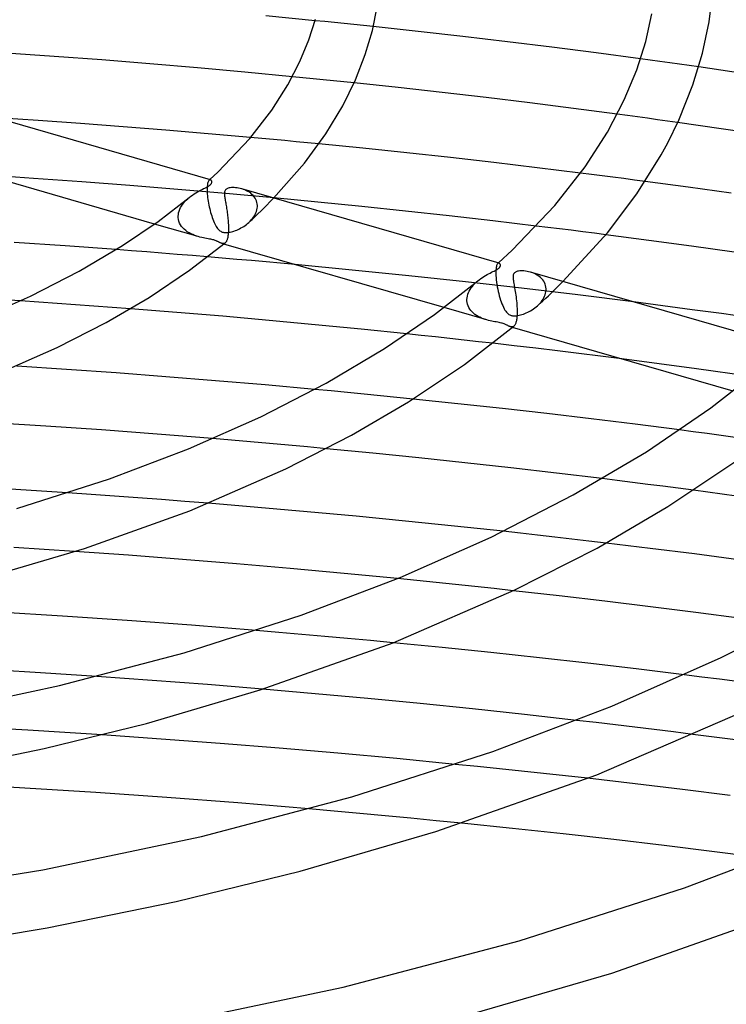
# Model space of a CAD drawing. Header units: millimetres. Extents: x -417 to 417, y -210 to 365.
# Tile 56 of 100: x 46 to 95, y 177 to 245. Entities that reach past the tile are written whole.
import ezdxf

# ---------------------------------------------------------------- set-up
doc = ezdxf.new("R2010")
doc.units = ezdxf.units.MM
doc.layers.add('HIDDEN', color=7, linetype='Continuous')
doc.layers.add('THICK', color=7, linetype='Continuous')

msp = doc.modelspace()

# ---------------------------------------------------------------- linework, layer by layer
at = {"layer": 'HIDDEN'}
for p, q in [((67.114, 245.231), (66.443, 245.298)), ((67.785, 245.163), (67.114, 245.231)), ((68.455, 245.095), (67.785, 245.163)), ((69.126, 245.025), (68.455, 245.095)), ((69.795, 244.956), (69.126, 245.025)), ((70.464, 244.885), (69.795, 244.956)), ((89.579, 242.569), (88.909, 242.661)), ((90.248, 242.478), (89.579, 242.569)), ((90.918, 242.385), (90.248, 242.478)), ((91.587, 242.292), (90.918, 242.385)), ((92.255, 242.198), (91.587, 242.292)), ((92.923, 242.103), (92.255, 242.198)), ((65.595, 241.363), (64.887, 241.432)), ((66.304, 241.292), (65.595, 241.363)), ((67.012, 241.221), (66.304, 241.292)), ((67.719, 241.149), (67.012, 241.221)), ((68.426, 241.076), (67.719, 241.149)), ((69.132, 241.003), (68.426, 241.076)), ((88, 238.747), (87.305, 238.84)), ((88.694, 238.653), (88, 238.747)), ((89.388, 238.558), (88.694, 238.653)), ((90.081, 238.463), (89.388, 238.558)), ((90.774, 238.366), (90.081, 238.463)), ((91.467, 238.269), (90.774, 238.366)), ((62.78, 237.163), (61.993, 237.235)), ((63.567, 237.091), (62.78, 237.163)), ((64.353, 237.017), (63.567, 237.091)), ((65.138, 236.943), (64.353, 237.017)), ((65.923, 236.868), (65.138, 236.943)), ((66.708, 236.792), (65.923, 236.868)), ((47.02, 234.414), (43.693, 234.634)), ((85.518, 234.683), (84.774, 234.777)), ((86.262, 234.588), (85.518, 234.683)), ((87.005, 234.493), (86.262, 234.588)), ((87.748, 234.396), (87.005, 234.493)), ((50.344, 234.178), (47.02, 234.414)), ((53.665, 233.925), (50.344, 234.178)), ((56.983, 233.656), (53.665, 233.925)), ((58.998, 233.777), (58.995, 233.663)), ((59.006, 233.88), (58.998, 233.777)), ((59.016, 233.972), (59.006, 233.88)), ((59.031, 234.052), (59.016, 233.972)), ((59.048, 234.121), (59.031, 234.052)), ((59.067, 234.179), (59.048, 234.121)), ((59.089, 234.226), (59.067, 234.179)), ((59.112, 234.262), (59.089, 234.226)), ((59.136, 234.289), (59.112, 234.262)), ((59.135, 234.289), (59.142, 234.295)), ((59.151, 234.301), (59.136, 234.289)), ((59.142, 234.295), (59.149, 234.302)), ((59.149, 234.302), (59.156, 234.308)), ((59.166, 234.309), (59.151, 234.301)), ((59.156, 234.308), (59.164, 234.314)), ((59.164, 234.314), (59.171, 234.321)), ((59.181, 234.315), (59.166, 234.309)), ((59.171, 234.321), (59.178, 234.327)), ((59.196, 234.317), (59.181, 234.315)), ((59.211, 234.317), (59.196, 234.317)), ((59.225, 234.314), (59.211, 234.317)), ((88.49, 234.299), (87.748, 234.396)), ((89.233, 234.201), (88.49, 234.299)), ((60.296, 233.371), (56.983, 233.656)), ((57.655, 233.006), (57.758, 233.095)), ((58.995, 233.663), (58.997, 233.538)), ((58.997, 233.538), (58.997, 233.524)), ((58.997, 233.524), (58.998, 233.509)), ((58.998, 233.509), (58.998, 233.495)), ((58.998, 233.495), (58.999, 233.481)), ((58.999, 233.481), (58.999, 233.466)), ((58.999, 233.466), (59, 233.452)), ((59, 233.452), (59.007, 233.335)), ((59.007, 233.335), (59.018, 233.212)), ((59.018, 233.212), (59.032, 233.087)), ((63.602, 233.07), (60.296, 233.371)), ((61.496, 233.655), (61.382, 233.691)), ((61.606, 233.613), (61.496, 233.655)), ((61.713, 233.564), (61.606, 233.613)), ((61.816, 233.51), (61.713, 233.564)), ((61.913, 233.45), (61.816, 233.51)), ((62.006, 233.383), (61.913, 233.45)), ((62.091, 233.311), (62.006, 233.383)), ((62.17, 233.232), (62.091, 233.311)), ((62.241, 233.148), (62.17, 233.232)), ((62.304, 233.058), (62.241, 233.148)), ((57.162, 232.392), (57.225, 232.503)), ((57.225, 232.503), (57.297, 232.611)), ((57.297, 232.611), (57.377, 232.715)), ((57.377, 232.715), (57.464, 232.816)), ((57.464, 232.816), (57.556, 232.913)), ((57.556, 232.913), (57.655, 233.006)), ((59.032, 233.087), (59.049, 232.959)), ((59.049, 232.959), (59.069, 232.83)), ((59.069, 232.83), (59.091, 232.699)), ((59.091, 232.699), (59.116, 232.569)), ((59.116, 232.569), (59.144, 232.44)), ((59.144, 232.44), (59.173, 232.312)), ((62.357, 232.962), (62.304, 233.058)), ((62.4, 232.862), (62.357, 232.962)), ((62.432, 232.757), (62.4, 232.862)), ((62.453, 232.649), (62.432, 232.757)), ((62.451, 232.346), (62.461, 232.452)), ((62.462, 232.537), (62.453, 232.649)), ((62.461, 232.452), (62.462, 232.467)), ((62.463, 232.523), (62.462, 232.537)), ((62.462, 232.481), (62.463, 232.495)), ((62.462, 232.467), (62.462, 232.481)), ((62.463, 232.509), (62.463, 232.523)), ((62.463, 232.495), (62.463, 232.509)), ((62.858, 232.319), (63.587, 233.054)), ((56.999, 231.808), (57.009, 231.926)), ((56.999, 231.793), (56.999, 231.808)), ((56.999, 231.778), (56.999, 231.793)), ((56.999, 231.763), (56.999, 231.778)), ((56.999, 231.749), (56.999, 231.763)), ((56.999, 231.734), (56.999, 231.749)), ((57, 231.72), (56.999, 231.734)), ((57.009, 231.926), (57.03, 232.044)), ((57.03, 232.044), (57.063, 232.161)), ((57.063, 232.161), (57.107, 232.278)), ((57.107, 232.278), (57.162, 232.392)), ((59.173, 232.312), (59.205, 232.185)), ((59.205, 232.185), (59.238, 232.061)), ((59.238, 232.061), (59.274, 231.94)), ((59.274, 231.94), (59.311, 231.82)), ((59.311, 231.82), (59.35, 231.704)), ((62.191, 231.729), (62.255, 231.826)), ((62.212, 231.685), (62.358, 231.824)), ((62.255, 231.826), (62.311, 231.926)), ((62.311, 231.926), (62.36, 232.029)), ((62.358, 231.824), (62.858, 232.319)), ((62.36, 232.029), (62.4, 232.134)), ((62.4, 232.134), (62.43, 232.24)), ((62.43, 232.24), (62.451, 232.346)), ((58.377, 230.395), (55.371, 231.263)), ((57.015, 231.584), (57, 231.72)), ((57.047, 231.453), (57.015, 231.584)), ((57.094, 231.327), (57.047, 231.453)), ((57.155, 231.209), (57.094, 231.327)), ((57.229, 231.098), (57.155, 231.209)), ((57.315, 230.994), (57.229, 231.098)), ((59.35, 231.704), (59.39, 231.591)), ((59.39, 231.591), (59.433, 231.482)), ((59.433, 231.482), (59.477, 231.377)), ((59.477, 231.377), (59.522, 231.278)), ((59.522, 231.278), (59.569, 231.186)), ((59.569, 231.186), (59.617, 231.101)), ((59.617, 231.101), (59.667, 231.023)), ((61.427, 231.044), (61.522, 231.103)), ((61.522, 231.103), (61.615, 231.166)), ((61.615, 231.166), (61.705, 231.232)), ((61.705, 231.232), (61.791, 231.301)), ((61.791, 231.301), (61.875, 231.374)), ((61.875, 231.374), (61.962, 231.457)), ((61.879, 231.378), (61.991, 231.48)), ((61.962, 231.457), (62.044, 231.544)), ((61.991, 231.48), (62.102, 231.583)), ((62.044, 231.544), (62.121, 231.635)), ((62.102, 231.583), (62.212, 231.685)), ((62.121, 231.635), (62.191, 231.729)), ((82.508, 231.028), (81.705, 231.126)), ((57.411, 230.898), (57.315, 230.994)), ((57.515, 230.809), (57.411, 230.898)), ((57.628, 230.728), (57.515, 230.809)), ((57.746, 230.655), (57.628, 230.728)), ((57.871, 230.588), (57.746, 230.655)), ((57.998, 230.53), (57.871, 230.588)), ((58.126, 230.478), (57.998, 230.53)), ((58.254, 230.433), (58.126, 230.478)), ((58.38, 230.394), (58.254, 230.433)), ((58.503, 230.361), (58.38, 230.394)), ((59.667, 231.023), (59.718, 230.953)), ((59.718, 230.953), (59.771, 230.891)), ((59.771, 230.891), (59.826, 230.837)), ((59.826, 230.837), (59.88, 230.794)), ((59.88, 230.794), (59.933, 230.76)), ((59.933, 230.76), (59.985, 230.734)), ((59.985, 230.734), (60.04, 230.712)), ((60.04, 230.712), (60.098, 230.696)), ((60.098, 230.696), (60.16, 230.684)), ((60.16, 230.684), (60.224, 230.678)), ((60.224, 230.678), (60.291, 230.675)), ((60.291, 230.675), (60.361, 230.677)), ((60.361, 230.677), (60.434, 230.684)), ((60.434, 230.684), (60.51, 230.694)), ((60.51, 230.694), (60.59, 230.709)), ((60.59, 230.709), (60.673, 230.728)), ((60.673, 230.728), (60.76, 230.752)), ((60.76, 230.752), (60.85, 230.78)), ((60.85, 230.78), (60.943, 230.812)), ((60.943, 230.812), (61.038, 230.85)), ((61.038, 230.85), (61.134, 230.891)), ((61.134, 230.891), (61.232, 230.938)), ((61.232, 230.938), (61.33, 230.989)), ((61.33, 230.989), (61.427, 231.044)), ((83.311, 230.929), (82.508, 231.028)), ((84.114, 230.829), (83.311, 230.929)), ((84.917, 230.727), (84.114, 230.829)), ((85.719, 230.625), (84.917, 230.727)), ((86.521, 230.522), (85.719, 230.625)), ((58.623, 230.332), (58.503, 230.361)), ((58.737, 230.307), (58.623, 230.332)), ((58.848, 230.285), (58.737, 230.307)), ((58.956, 230.265), (58.848, 230.285)), ((59.06, 230.246), (58.956, 230.265)), ((59.158, 230.228), (59.06, 230.246)), ((59.243, 230.211), (59.158, 230.228)), ((59.318, 230.195), (59.243, 230.211)), ((59.384, 230.179), (59.318, 230.195)), ((59.447, 230.162), (59.384, 230.179)), ((59.506, 230.144), (59.447, 230.162)), ((59.56, 230.125), (59.506, 230.144)), ((59.61, 230.105), (59.56, 230.125)), ((59.656, 230.086), (59.61, 230.105)), ((59.698, 230.066), (59.656, 230.086)), ((59.738, 230.047), (59.698, 230.066)), ((59.774, 230.029), (59.738, 230.047)), ((59.808, 230.012), (59.774, 230.029)), ((59.84, 229.996), (59.808, 230.012)), ((59.869, 229.981), (59.84, 229.996)), ((59.898, 229.967), (59.869, 229.981)), ((59.926, 229.955), (59.898, 229.967)), ((59.954, 229.943), (59.926, 229.955)), ((59.982, 229.933), (59.954, 229.943)), ((60.009, 229.924), (59.982, 229.933)), ((60.037, 229.917), (60.009, 229.924)), ((60.15, 229.883), (60.009, 229.924)), ((60.065, 229.912), (60.037, 229.917)), ((60.092, 229.909), (60.065, 229.912)), ((60.118, 229.91), (60.092, 229.909)), ((60.144, 229.913), (60.118, 229.91)), ((60.17, 229.919), (60.144, 229.913)), ((60.195, 229.929), (60.17, 229.919)), ((60.219, 229.942), (60.195, 229.929)), ((60.242, 229.959), (60.219, 229.942)), ((53.774, 229.419), (52.722, 229.499)), ((54.827, 229.338), (53.774, 229.419)), ((55.878, 229.255), (54.827, 229.338)), ((56.93, 229.17), (55.878, 229.255)), ((57.981, 229.084), (56.93, 229.17)), ((59.032, 228.997), (57.981, 229.084)), ((69.001, 228.085), (65.073, 228.462)), ((78.978, 228.393), (78.962, 228.334)), ((78.997, 228.443), (78.978, 228.393)), ((79.017, 228.484), (78.997, 228.443)), ((79.038, 228.516), (79.017, 228.484)), ((79.06, 228.54), (79.038, 228.516)), ((79.059, 228.54), (79.066, 228.546)), ((79.074, 228.551), (79.06, 228.54)), ((79.066, 228.546), (79.073, 228.552)), ((79.073, 228.552), (79.08, 228.558)), ((79.088, 228.559), (79.074, 228.551)), ((79.08, 228.558), (79.086, 228.564)), ((79.086, 228.564), (79.093, 228.57)), ((79.102, 228.564), (79.088, 228.559)), ((79.093, 228.57), (79.1, 228.576)), ((79.117, 228.566), (79.102, 228.564)), ((79.131, 228.566), (79.117, 228.566)), ((79.144, 228.563), (79.131, 228.566)), ((72.917, 227.688), (69.001, 228.085)), ((76.817, 227.268), (72.917, 227.688)), ((78.922, 228.004), (78.92, 227.899)), ((78.92, 227.899), (78.922, 227.786)), ((78.928, 228.1), (78.922, 228.004)), ((78.922, 227.786), (78.922, 227.772)), ((78.922, 227.772), (78.923, 227.757)), ((78.923, 227.757), (78.923, 227.743)), ((78.923, 227.743), (78.924, 227.729)), ((78.924, 227.729), (78.925, 227.714)), ((78.925, 227.714), (78.925, 227.7)), ((78.925, 227.7), (78.935, 227.555)), ((78.937, 228.188), (78.928, 228.1)), ((78.948, 228.266), (78.937, 228.188)), ((78.962, 228.334), (78.948, 228.266)), ((81.41, 227.906), (81.298, 227.942)), ((81.52, 227.865), (81.41, 227.906)), ((81.627, 227.817), (81.52, 227.865)), ((81.73, 227.763), (81.627, 227.817)), ((81.828, 227.704), (81.73, 227.763)), ((81.921, 227.638), (81.828, 227.704)), ((80.7, 226.828), (76.817, 227.268)), ((77.299, 226.962), (77.384, 227.062)), ((77.384, 227.062), (77.475, 227.158)), ((77.475, 227.158), (77.571, 227.25)), ((77.571, 227.25), (77.671, 227.337)), ((78.935, 227.555), (78.949, 227.404)), ((78.949, 227.404), (78.968, 227.248)), ((78.968, 227.248), (78.991, 227.088)), ((78.991, 227.088), (79.019, 226.929)), ((82.008, 227.566), (81.921, 227.638)), ((82.088, 227.487), (82.008, 227.566)), ((82.16, 227.403), (82.088, 227.487)), ((82.224, 227.312), (82.16, 227.403)), ((82.278, 227.216), (82.224, 227.312)), ((82.323, 227.115), (82.278, 227.216)), ((82.356, 227.009), (82.323, 227.115)), ((82.377, 226.899), (82.356, 227.009)), ((82.875, 226.629), (83.544, 227.293)), ((76.955, 226.293), (76.988, 226.41)), ((76.988, 226.41), (77.032, 226.526)), ((77.032, 226.526), (77.086, 226.64)), ((77.086, 226.64), (77.149, 226.751)), ((77.149, 226.751), (77.22, 226.858)), ((77.22, 226.858), (77.299, 226.962)), ((79.019, 226.929), (79.05, 226.77)), ((79.05, 226.77), (79.084, 226.613)), ((79.084, 226.613), (79.122, 226.459)), ((79.122, 226.459), (79.162, 226.308)), ((79.162, 226.308), (79.204, 226.161)), ((84.569, 226.366), (80.7, 226.828)), ((82.284, 226.277), (82.324, 226.382)), ((82.324, 226.382), (82.355, 226.488)), ((82.355, 226.488), (82.375, 226.594)), ((82.361, 226.138), (82.547, 226.312)), ((82.375, 226.594), (82.386, 226.701)), ((82.387, 226.786), (82.377, 226.899)), ((82.386, 226.715), (82.387, 226.729)), ((82.386, 226.701), (82.386, 226.715)), ((82.387, 226.771), (82.387, 226.786)), ((82.387, 226.757), (82.387, 226.771)), ((82.387, 226.743), (82.387, 226.757)), ((82.387, 226.729), (82.387, 226.743)), ((82.547, 226.312), (82.875, 226.629)), ((88.432, 225.882), (84.569, 226.366)), ((47.383, 225.869), (46.119, 225.953)), ((48.647, 225.782), (47.383, 225.869)), ((49.91, 225.693), (48.647, 225.782)), ((51.173, 225.602), (49.91, 225.693)), ((76.924, 226.056), (76.934, 226.174)), ((76.924, 226.041), (76.924, 226.056)), ((76.924, 226.026), (76.924, 226.041)), ((76.924, 226.012), (76.924, 226.026)), ((76.924, 225.997), (76.924, 226.012)), ((76.925, 225.982), (76.924, 225.997)), ((76.925, 225.968), (76.925, 225.982)), ((76.938, 225.843), (76.925, 225.968)), ((76.934, 226.174), (76.955, 226.293)), ((76.966, 225.722), (76.938, 225.843)), ((77.006, 225.605), (76.966, 225.722)), ((79.204, 226.161), (79.249, 226.018)), ((79.249, 226.018), (79.297, 225.881)), ((79.297, 225.881), (79.345, 225.752)), ((79.345, 225.752), (79.395, 225.631)), ((79.395, 225.631), (79.447, 225.519)), ((81.788, 225.614), (81.877, 225.698)), ((81.793, 225.619), (81.984, 225.792)), ((81.877, 225.698), (81.962, 225.786)), ((81.962, 225.786), (82.04, 225.878)), ((81.984, 225.792), (82.173, 225.965)), ((82.04, 225.878), (82.112, 225.973)), ((82.112, 225.973), (82.177, 226.072)), ((82.173, 225.965), (82.361, 226.138)), ((82.177, 226.072), (82.235, 226.173)), ((82.235, 226.173), (82.284, 226.277)), ((52.436, 225.509), (51.173, 225.602)), ((53.699, 225.413), (52.436, 225.509)), ((78.298, 224.644), (75.345, 225.497)), ((77.059, 225.494), (77.006, 225.605)), ((77.124, 225.388), (77.059, 225.494)), ((77.199, 225.289), (77.124, 225.388)), ((77.283, 225.195), (77.199, 225.289)), ((77.376, 225.109), (77.283, 225.195)), ((77.477, 225.029), (77.376, 225.109)), ((77.584, 224.955), (77.477, 225.029)), ((77.696, 224.888), (77.584, 224.955)), ((79.447, 225.519), (79.499, 225.417)), ((79.499, 225.417), (79.553, 225.324)), ((79.553, 225.324), (79.609, 225.242)), ((79.609, 225.242), (79.665, 225.169)), ((79.665, 225.169), (79.723, 225.108)), ((79.723, 225.108), (79.777, 225.061)), ((79.777, 225.061), (79.829, 225.024)), ((79.829, 225.024), (79.877, 224.997)), ((79.877, 224.997), (79.924, 224.975)), ((79.924, 224.975), (79.973, 224.958)), ((79.973, 224.958), (80.025, 224.944)), ((80.025, 224.944), (80.08, 224.934)), ((80.363, 224.935), (80.448, 224.947)), ((80.448, 224.947), (80.537, 224.965)), ((80.537, 224.965), (80.63, 224.987)), ((80.63, 224.987), (80.725, 225.015)), ((80.725, 225.015), (80.822, 225.047)), ((80.822, 225.047), (80.922, 225.084)), ((80.922, 225.084), (81.022, 225.126)), ((81.022, 225.126), (81.123, 225.173)), ((81.123, 225.173), (81.223, 225.224)), ((81.223, 225.224), (81.323, 225.279)), ((81.323, 225.279), (81.421, 225.338)), ((81.421, 225.338), (81.517, 225.401)), ((81.517, 225.401), (81.61, 225.468)), ((81.61, 225.468), (81.701, 225.539)), ((81.701, 225.539), (81.788, 225.614)), ((77.814, 224.827), (77.696, 224.888)), ((77.935, 224.772), (77.814, 224.827)), ((78.056, 224.724), (77.935, 224.772)), ((78.178, 224.681), (78.056, 224.724)), ((78.298, 224.644), (78.178, 224.681)), ((78.415, 224.613), (78.298, 224.644)), ((78.529, 224.585), (78.415, 224.613)), ((78.638, 224.561), (78.529, 224.585)), ((78.744, 224.54), (78.638, 224.561)), ((78.849, 224.52), (78.744, 224.54)), ((78.951, 224.501), (78.849, 224.52)), ((79.051, 224.483), (78.951, 224.501)), ((79.143, 224.465), (79.051, 224.483)), ((79.226, 224.447), (79.143, 224.465)), ((79.301, 224.43), (79.226, 224.447)), ((79.369, 224.411), (79.301, 224.43)), ((79.431, 224.391), (79.369, 224.411)), ((79.49, 224.37), (79.431, 224.391)), ((79.543, 224.349), (79.49, 224.37)), ((79.59, 224.329), (79.543, 224.349)), ((79.633, 224.309), (79.59, 224.329)), ((79.672, 224.29), (79.633, 224.309)), ((79.706, 224.272), (79.672, 224.29)), ((79.74, 224.255), (79.706, 224.272)), ((80.08, 224.934), (80.141, 224.927)), ((80.141, 224.927), (80.208, 224.925)), ((80.208, 224.925), (80.282, 224.927)), ((80.282, 224.927), (80.363, 224.935)), ((73.776, 223.575), (72.787, 223.679)), ((79.773, 224.239), (79.74, 224.255)), ((79.806, 224.223), (79.773, 224.239)), ((79.838, 224.208), (79.806, 224.223)), ((79.869, 224.195), (79.838, 224.208)), ((79.9, 224.183), (79.869, 224.195)), ((79.93, 224.173), (79.9, 224.183)), ((79.962, 224.165), (79.93, 224.173)), ((80.073, 224.132), (79.93, 224.173)), ((79.994, 224.16), (79.962, 224.165)), ((80.025, 224.158), (79.994, 224.16)), ((80.055, 224.16), (80.025, 224.158)), ((80.085, 224.166), (80.055, 224.16)), ((80.113, 224.176), (80.085, 224.166)), ((80.141, 224.191), (80.113, 224.176)), ((80.167, 224.21), (80.141, 224.191)), ((74.764, 223.469), (73.776, 223.575)), ((75.751, 223.361), (74.764, 223.469)), ((76.737, 223.253), (75.751, 223.361)), ((77.722, 223.143), (76.737, 223.253)), ((78.705, 223.031), (77.722, 223.143)), ((92.77, 221.275), (87.619, 221.954)), ((97.9, 220.557), (92.77, 221.275)), ((67.553, 219.742), (66.418, 219.848)), ((68.689, 219.634), (67.553, 219.742)), ((69.823, 219.524), (68.689, 219.634)), ((70.956, 219.412), (69.823, 219.524)), ((72.088, 219.299), (70.956, 219.412)), ((73.219, 219.184), (72.088, 219.299)), ((92.548, 216.923), (91.585, 217.049)), ((93.51, 216.796), (92.548, 216.923)), ((94.472, 216.667), (93.51, 216.796)), ((60.686, 216.342), (59.374, 216.452)), ((61.997, 216.229), (60.686, 216.342)), ((63.307, 216.114), (61.997, 216.229)), ((64.617, 215.997), (63.307, 216.114)), ((95.433, 216.537), (94.472, 216.667)), ((65.925, 215.877), (64.617, 215.997)), ((67.232, 215.754), (65.925, 215.877)), ((87.304, 213.561), (86.252, 213.691)), ((88.355, 213.43), (87.304, 213.561)), ((89.406, 213.296), (88.355, 213.43)), ((90.457, 213.162), (89.406, 213.296)), ((91.507, 213.025), (90.457, 213.162)), ((92.556, 212.887), (91.507, 213.025)), ((50.986, 212.591), (49.368, 212.702)), ((52.605, 212.478), (50.986, 212.591)), ((54.223, 212.36), (52.605, 212.478)), ((55.84, 212.239), (54.223, 212.36)), ((57.457, 212.114), (55.84, 212.239)), ((59.073, 211.986), (57.457, 212.114)), ((80.619, 209.926), (79.433, 210.057)), ((81.804, 209.794), (80.619, 209.926)), ((82.988, 209.659), (81.804, 209.794)), ((84.17, 209.523), (82.988, 209.659)), ((85.35, 209.385), (84.17, 209.523)), ((86.529, 209.245), (85.35, 209.385)), ((47.756, 208.799), (45.661, 208.933)), ((49.847, 208.66), (47.756, 208.799)), ((73.477, 206.662), (72.142, 206.796)), ((74.81, 206.525), (73.477, 206.662)), ((76.141, 206.387), (74.81, 206.525)), ((77.471, 206.246), (76.141, 206.387)), ((78.799, 206.102), (77.471, 206.246)), ((80.124, 205.957), (78.799, 206.102)), ((63.951, 203.079), (62.37, 203.212)), ((65.531, 202.942), (63.951, 203.079)), ((67.109, 202.802), (65.531, 202.942)), ((68.686, 202.659), (67.109, 202.802)), ((70.262, 202.513), (68.686, 202.659)), ((71.836, 202.363), (70.262, 202.513)), ((53.289, 199.902), (51.378, 200.035)), ((55.199, 199.763), (53.289, 199.902)), ((93.139, 199.994), (91.925, 200.146)), ((94.353, 199.839), (93.139, 199.994)), ((95.565, 199.683), (94.353, 199.839)), ((57.107, 199.62), (55.199, 199.763)), ((59.014, 199.472), (57.107, 199.62)), ((60.92, 199.319), (59.014, 199.472)), ((62.824, 199.161), (60.92, 199.319)), ((46.611, 196.331), (44.038, 196.482)), ((85.834, 196.852), (84.492, 197.007)), ((87.175, 196.694), (85.834, 196.852)), ((88.515, 196.534), (87.175, 196.694)), ((89.854, 196.372), (88.515, 196.534)), ((49.181, 196.171), (46.611, 196.331)), ((51.746, 196.004), (49.181, 196.171)), ((91.192, 196.207), (89.854, 196.372)), ((92.528, 196.039), (91.192, 196.207)), ((77.644, 193.818), (76.119, 193.971)), ((79.167, 193.661), (77.644, 193.818)), ((80.688, 193.502), (79.167, 193.661)), ((82.207, 193.339), (80.688, 193.502)), ((83.724, 193.174), (82.207, 193.339)), ((85.238, 193.005), (83.724, 193.174)), ((67.774, 190.741), (66.012, 190.896)), ((69.534, 190.582), (67.774, 190.741)), ((71.292, 190.42), (69.534, 190.582)), ((73.048, 190.253), (71.292, 190.42)), ((74.802, 190.082), (73.048, 190.253)), ((76.554, 189.908), (74.802, 190.082))]:
    msp.add_line(p, q, dxfattribs=at)
at = {"layer": 'THICK'}
for p, q in [((93.647, 245.221), (93.913, 247.325)), ((70.399, 244.617), (70.738, 246.244)), ((66.443, 245.298), (63.05, 245.627)), ((66.026, 243.978), (66.469, 245.398)), ((89.263, 243.862), (89.681, 245.76)), ((73.56, 244.55), (70.464, 244.885)), ((93.19, 243.066), (93.647, 245.221)), ((65.405, 242.469), (66.026, 243.978)), ((69.908, 242.961), (70.399, 244.617)), ((76.643, 244.201), (73.56, 244.55)), ((79.716, 243.838), (76.643, 244.201)), ((82.785, 243.46), (79.716, 243.838)), ((85.85, 243.067), (82.785, 243.46)), ((88.647, 241.902), (89.263, 243.862)), ((48.434, 242.832), (45.132, 243.063)), ((51.734, 242.585), (48.434, 242.832)), ((69.23, 241.222), (69.908, 242.961)), ((88.909, 242.661), (85.85, 243.067)), ((92.525, 240.867), (93.19, 243.066)), ((55.031, 242.321), (51.734, 242.585)), ((58.323, 242.041), (55.031, 242.321)), ((61.609, 241.744), (58.323, 242.041)), ((64.569, 240.862), (65.405, 242.469)), ((95.978, 241.662), (92.923, 242.103)), ((64.887, 241.432), (61.609, 241.744)), ((87.788, 239.824), (88.647, 241.902)), ((63.45, 239.113), (64.569, 240.862)), ((68.351, 239.43), (69.23, 241.222)), ((72.182, 240.677), (69.132, 241.003)), ((75.222, 240.338), (72.182, 240.677)), ((91.547, 238.442), (92.525, 240.867)), ((78.249, 239.985), (75.222, 240.338)), ((81.272, 239.618), (78.249, 239.985)), ((59.223, 234.314), (40.38, 239.754)), ((67.188, 237.494), (68.351, 239.43)), ((84.292, 239.236), (81.272, 239.618)), ((87.305, 238.84), (84.292, 239.236)), ((86.631, 237.612), (87.788, 239.824)), ((47.324, 238.402), (44.384, 238.598)), ((61.937, 237.169), (63.45, 239.113)), ((50.263, 238.194), (47.324, 238.402)), ((53.201, 237.973), (50.263, 238.194)), ((56.135, 237.74), (53.201, 237.973)), ((90.784, 236.86), (91.547, 238.442)), ((94.475, 237.839), (91.467, 238.269)), ((59.067, 237.494), (56.135, 237.74)), ((61.993, 237.235), (59.067, 237.494)), ((65.719, 235.471), (67.188, 237.494)), ((85.089, 235.214), (86.631, 237.612)), ((97.473, 237.395), (94.475, 237.839)), ((59.73, 234.848), (61.937, 237.169)), ((69.742, 236.489), (66.708, 236.792)), ((90.331, 236.042), (90.784, 236.86)), ((55.371, 231.263), (39.271, 235.91)), ((72.767, 236.172), (69.742, 236.489)), ((75.782, 235.843), (72.767, 236.172)), ((78.787, 235.501), (75.782, 235.843)), ((88.656, 233.336), (90.331, 236.042)), ((63.587, 233.054), (65.719, 235.471)), ((81.783, 235.146), (78.787, 235.501)), ((84.774, 234.777), (81.783, 235.146)), ((82.997, 232.545), (85.089, 235.214)), ((59.178, 234.327), (59.73, 234.848)), ((58.84, 233.748), (58.924, 233.791)), ((58.924, 233.791), (58.998, 233.829)), ((58.998, 233.829), (59.059, 233.862)), ((59.059, 233.862), (59.11, 233.892)), ((59.11, 233.892), (59.151, 233.918)), ((59.151, 233.918), (59.185, 233.943)), ((59.185, 233.943), (59.215, 233.967)), ((59.215, 233.967), (59.24, 233.99)), ((59.246, 234.304), (59.225, 234.314)), ((59.24, 233.99), (59.261, 234.014)), ((59.266, 234.288), (59.246, 234.304)), ((59.261, 234.014), (59.279, 234.037)), ((59.284, 234.268), (59.266, 234.288)), ((59.279, 234.037), (59.294, 234.062)), ((59.298, 234.244), (59.284, 234.268)), ((59.294, 234.062), (59.307, 234.09)), ((59.31, 234.216), (59.298, 234.244)), ((59.307, 234.09), (59.315, 234.121)), ((59.317, 234.186), (59.31, 234.216)), ((59.315, 234.121), (59.319, 234.154)), ((59.319, 234.154), (59.317, 234.186)), ((60.676, 233.774), (60.594, 233.766)), ((60.764, 233.777), (60.676, 233.774)), ((60.858, 233.776), (60.764, 233.777)), ((60.957, 233.77), (60.858, 233.776)), ((92.205, 233.8), (89.233, 234.201)), ((95.17, 233.385), (92.205, 233.8)), ((55.617, 231.44), (57.757, 233.094)), ((57.758, 233.095), (57.867, 233.181)), ((57.867, 233.181), (57.979, 233.263)), ((57.979, 233.263), (58.095, 233.341)), ((58.095, 233.341), (58.21, 233.414)), ((58.21, 233.414), (58.324, 233.481)), ((58.324, 233.481), (58.436, 233.543)), ((58.436, 233.543), (58.545, 233.6)), ((58.545, 233.6), (58.649, 233.654)), ((58.649, 233.654), (58.748, 233.703)), ((58.748, 233.703), (58.84, 233.748)), ((60.192, 233.421), (60.19, 233.368)), ((60.19, 233.368), (60.191, 233.312)), ((60.191, 233.312), (60.195, 233.252)), ((60.199, 233.473), (60.192, 233.421)), ((60.195, 233.252), (60.201, 233.187)), ((60.212, 233.524), (60.199, 233.473)), ((60.201, 233.187), (60.21, 233.118)), ((60.21, 233.118), (60.22, 233.045)), ((60.232, 233.573), (60.212, 233.524)), ((60.26, 233.616), (60.232, 233.573)), ((60.297, 233.655), (60.26, 233.616)), ((60.328, 233.678), (60.297, 233.655)), ((60.364, 233.7), (60.328, 233.678)), ((60.407, 233.72), (60.364, 233.7)), ((60.459, 233.738), (60.407, 233.72)), ((60.521, 233.753), (60.459, 233.738)), ((60.594, 233.766), (60.521, 233.753)), ((61.06, 233.759), (60.957, 233.77)), ((61.166, 233.742), (61.06, 233.759)), ((61.273, 233.719), (61.166, 233.742)), ((61.382, 233.691), (61.273, 233.719)), ((79.144, 228.564), (61.382, 233.691)), ((86.637, 230.663), (88.656, 233.336)), ((60.22, 233.045), (60.232, 232.968)), ((60.232, 232.968), (60.246, 232.886)), ((60.246, 232.886), (60.261, 232.801)), ((60.261, 232.801), (60.276, 232.714)), ((60.276, 232.714), (60.291, 232.624)), ((60.291, 232.624), (60.307, 232.532)), ((60.307, 232.532), (60.322, 232.438)), ((60.322, 232.438), (60.338, 232.342)), ((66.642, 232.779), (63.602, 233.07)), ((69.673, 232.475), (66.642, 232.779)), ((72.696, 232.157), (69.673, 232.475)), ((80.039, 229.449), (82.997, 232.545)), ((60.338, 232.342), (60.353, 232.244)), ((60.353, 232.244), (60.368, 232.145)), ((60.368, 232.145), (60.382, 232.044)), ((60.382, 232.044), (60.396, 231.941)), ((60.396, 231.941), (60.409, 231.838)), ((60.409, 231.838), (60.42, 231.734)), ((60.42, 231.734), (60.431, 231.629)), ((75.709, 231.826), (72.696, 232.157)), ((78.711, 231.483), (75.709, 231.826)), ((53.157, 229.772), (55.617, 231.44)), ((60.431, 231.629), (60.441, 231.524)), ((60.441, 231.524), (60.449, 231.418)), ((60.449, 231.418), (60.456, 231.312)), ((60.456, 231.312), (60.461, 231.208)), ((60.461, 231.208), (60.465, 231.104)), ((60.465, 231.104), (60.466, 231.003)), ((81.705, 231.126), (78.711, 231.483)), ((60.425, 230.38), (60.414, 230.323)), ((60.435, 230.441), (60.425, 230.38)), ((60.444, 230.506), (60.435, 230.441)), ((60.451, 230.575), (60.444, 230.506)), ((60.457, 230.646), (60.451, 230.575)), ((60.461, 230.72), (60.457, 230.646)), ((60.462, 230.735), (60.461, 230.72)), ((60.463, 230.749), (60.462, 230.735)), ((60.464, 230.778), (60.463, 230.763)), ((60.463, 230.763), (60.463, 230.749)), ((60.465, 230.807), (60.464, 230.793)), ((60.464, 230.793), (60.464, 230.778)), ((60.467, 230.904), (60.465, 230.807)), ((60.466, 231.003), (60.467, 230.904)), ((83.544, 227.293), (86.637, 230.663)), ((89.476, 230.133), (86.521, 230.522)), ((49.203, 229.753), (45.681, 229.99)), ((52.722, 229.499), (49.203, 229.753)), ((50.171, 228.004), (53.157, 229.772)), ((57.782, 228.07), (60.243, 229.959)), ((75.345, 225.497), (60.15, 229.883)), ((60.264, 229.979), (60.243, 229.959)), ((60.285, 230.002), (60.264, 229.979)), ((60.304, 230.029), (60.285, 230.002)), ((60.323, 230.06), (60.304, 230.029)), ((60.341, 230.094), (60.323, 230.06)), ((60.358, 230.132), (60.341, 230.094)), ((60.374, 230.174), (60.358, 230.132)), ((60.388, 230.22), (60.374, 230.174)), ((60.402, 230.269), (60.388, 230.22)), ((60.414, 230.323), (60.402, 230.269)), ((92.424, 229.731), (89.476, 230.133)), ((95.364, 229.317), (92.424, 229.731)), ((79.1, 228.576), (80.039, 229.449)), ((60.04, 228.911), (59.032, 228.997)), ((61.048, 228.824), (60.04, 228.911)), ((62.055, 228.736), (61.048, 228.824)), ((63.062, 228.646), (62.055, 228.736)), ((64.068, 228.555), (63.062, 228.646)), ((65.073, 228.462), (64.068, 228.555)), ((79.165, 228.554), (79.144, 228.563)), ((79.184, 228.54), (79.165, 228.554)), ((79.201, 228.521), (79.184, 228.54)), ((79.215, 228.499), (79.201, 228.521)), ((79.227, 228.473), (79.215, 228.499)), ((79.219, 228.325), (79.23, 228.353)), ((79.234, 228.444), (79.227, 228.473)), ((79.23, 228.353), (79.236, 228.383)), ((79.238, 228.414), (79.234, 228.444)), ((79.236, 228.383), (79.238, 228.414)), ((46.81, 226.278), (50.171, 228.004)), ((54.986, 226.196), (57.782, 228.07)), ((78.102, 227.645), (78.211, 227.711)), ((78.211, 227.711), (78.318, 227.772)), ((78.318, 227.772), (78.424, 227.829)), ((78.424, 227.829), (78.526, 227.882)), ((78.526, 227.882), (78.624, 227.931)), ((78.624, 227.931), (78.717, 227.977)), ((78.717, 227.977), (78.803, 228.02)), ((78.803, 228.02), (78.882, 228.06)), ((78.882, 228.06), (78.952, 228.097)), ((78.952, 228.097), (79.01, 228.131)), ((79.01, 228.131), (79.059, 228.161)), ((79.059, 228.161), (79.1, 228.19)), ((79.1, 228.19), (79.133, 228.217)), ((79.133, 228.217), (79.162, 228.244)), ((79.162, 228.244), (79.186, 228.271)), ((79.186, 228.271), (79.205, 228.297)), ((79.205, 228.297), (79.219, 228.325)), ((80.11, 227.657), (80.109, 227.592)), ((80.116, 227.713), (80.11, 227.657)), ((80.126, 227.758), (80.116, 227.713)), ((80.138, 227.796), (80.126, 227.758)), ((80.153, 227.827), (80.138, 227.796)), ((80.17, 227.855), (80.153, 227.827)), ((80.191, 227.881), (80.17, 227.855)), ((80.215, 227.905), (80.191, 227.881)), ((80.244, 227.927), (80.215, 227.905)), ((80.277, 227.947), (80.244, 227.927)), ((80.318, 227.966), (80.277, 227.947)), ((80.366, 227.984), (80.318, 227.966)), ((80.425, 228), (80.366, 227.984)), ((80.495, 228.013), (80.425, 228)), ((80.577, 228.022), (80.495, 228.013)), ((80.665, 228.027), (80.577, 228.022)), ((80.76, 228.027), (80.665, 228.027)), ((80.861, 228.021), (80.76, 228.027)), ((80.966, 228.01), (80.861, 228.021)), ((81.075, 227.994), (80.966, 228.01)), ((81.186, 227.971), (81.075, 227.994)), ((81.298, 227.942), (81.186, 227.971)), ((99.064, 222.813), (81.303, 227.94)), ((74.685, 225.008), (77.671, 227.337)), ((77.671, 227.337), (77.776, 227.421)), ((77.776, 227.421), (77.884, 227.5)), ((77.884, 227.5), (77.992, 227.575)), ((77.992, 227.575), (78.102, 227.645)), ((80.109, 227.592), (80.112, 227.52)), ((80.112, 227.52), (80.12, 227.441)), ((80.12, 227.441), (80.131, 227.357)), ((80.131, 227.357), (80.144, 227.266)), ((80.144, 227.266), (80.16, 227.169)), ((80.16, 227.169), (80.178, 227.066)), ((80.178, 227.066), (80.197, 226.959)), ((80.197, 226.959), (80.216, 226.848)), ((80.216, 226.848), (80.236, 226.732)), ((80.236, 226.732), (80.256, 226.612)), ((80.256, 226.612), (80.276, 226.489)), ((80.276, 226.489), (80.295, 226.362)), ((80.295, 226.362), (80.313, 226.233)), ((46.119, 225.953), (42.012, 226.211)), ((43.087, 224.627), (46.81, 226.278)), ((52.036, 224.465), (54.986, 226.196)), ((80.313, 226.233), (80.33, 226.101)), ((80.33, 226.101), (80.345, 225.968)), ((80.345, 225.968), (80.359, 225.834)), ((80.359, 225.834), (80.37, 225.699)), ((80.37, 225.699), (80.379, 225.565)), ((90.455, 225.619), (88.432, 225.882)), ((92.475, 225.351), (90.455, 225.619)), ((56.894, 225.16), (53.699, 225.413)), ((60.086, 224.893), (56.894, 225.16)), ((71.233, 222.661), (74.685, 225.008)), ((80.379, 225.565), (80.386, 225.433)), ((80.386, 224.969), (80.38, 224.884)), ((80.386, 225.433), (80.39, 225.303)), ((80.387, 224.997), (80.386, 224.983)), ((80.386, 224.983), (80.386, 224.969)), ((80.388, 225.012), (80.387, 224.997)), ((80.389, 225.041), (80.388, 225.026)), ((80.388, 225.026), (80.388, 225.012)), ((80.391, 225.177), (80.389, 225.056)), ((80.389, 225.056), (80.389, 225.041)), ((80.39, 225.303), (80.391, 225.177)), ((94.491, 225.076), (92.475, 225.351)), ((96.505, 224.796), (94.491, 225.076)), ((48.657, 222.731), (52.036, 224.465)), ((63.272, 224.611), (60.086, 224.893)), ((66.452, 224.314), (63.272, 224.611)), ((69.624, 224.004), (66.452, 224.314)), ((80.215, 224.26), (80.192, 224.233)), ((80.237, 224.292), (80.215, 224.26)), ((80.258, 224.329), (80.237, 224.292)), ((80.277, 224.371), (80.258, 224.329)), ((80.295, 224.417), (80.277, 224.371)), ((80.312, 224.469), (80.295, 224.417)), ((80.328, 224.526), (80.312, 224.469)), ((80.342, 224.588), (80.328, 224.526)), ((80.354, 224.655), (80.342, 224.588)), ((80.365, 224.727), (80.354, 224.655)), ((80.373, 224.803), (80.365, 224.727)), ((80.38, 224.884), (80.373, 224.803)), ((72.787, 223.679), (69.624, 224.004)), ((76.767, 221.577), (80.168, 224.21)), ((95.297, 219.737), (80.073, 224.132)), ((80.192, 224.233), (80.168, 224.21)), ((80.195, 222.86), (78.705, 223.031)), ((43.76, 220.584), (48.657, 222.731)), ((67.217, 220.283), (71.233, 222.661)), ((81.681, 222.685), (80.195, 222.86)), ((83.167, 222.507), (81.681, 222.685)), ((84.652, 222.326), (83.167, 222.507)), ((86.136, 222.141), (84.652, 222.326)), ((72.892, 218.979), (76.767, 221.577)), ((87.619, 221.954), (86.136, 222.141)), ((93.753, 218.577), (97.586, 221.582)), ((49.291, 221.228), (45.856, 221.454)), ((52.723, 220.985), (49.291, 221.228)), ((56.154, 220.725), (52.723, 220.985)), ((59.58, 220.449), (56.154, 220.725)), ((63.002, 220.157), (59.58, 220.449)), ((62.701, 217.964), (67.217, 220.283)), ((66.418, 219.848), (63.002, 220.157)), ((68.97, 216.682), (72.892, 218.979)), ((76.301, 218.86), (73.219, 219.184)), ((79.375, 218.524), (76.301, 218.86)), ((82.437, 218.175), (79.375, 218.524)), ((85.49, 217.813), (82.437, 218.175)), ((89.31, 215.55), (93.753, 218.577)), ((47.87, 217.315), (44.026, 217.56)), ((57.703, 215.747), (62.701, 217.964)), ((88.54, 217.438), (85.49, 217.813)), ((51.708, 217.048), (47.87, 217.315)), ((55.543, 216.761), (51.708, 217.048)), ((91.585, 217.049), (88.54, 217.438)), ((59.374, 216.452), (55.543, 216.761)), ((64.417, 214.356), (68.97, 216.682)), ((52.249, 213.672), (57.703, 215.747)), ((70.426, 215.445), (67.232, 215.754)), ((73.611, 215.122), (70.426, 215.445)), ((84.263, 212.563), (89.31, 215.55)), ((76.787, 214.785), (73.611, 215.122)), ((79.952, 214.434), (76.787, 214.785)), ((90.8, 211.762), (95.749, 215.083)), ((57.798, 211.473), (64.417, 214.356)), ((83.105, 214.07), (79.952, 214.434)), ((86.252, 213.691), (83.105, 214.07)), ((45.86, 211.62), (52.249, 213.672)), ((49.368, 212.702), (44.694, 212.999)), ((95.522, 212.488), (92.556, 212.887)), ((78.592, 209.65), (84.263, 212.563)), ((50.531, 208.879), (57.798, 211.473)), ((62.484, 211.704), (59.073, 211.986)), ((65.89, 211.405), (62.484, 211.704)), ((69.289, 211.091), (65.89, 211.405)), ((85.905, 208.901), (90.8, 211.762)), ((72.68, 210.762), (69.289, 211.091)), ((76.062, 210.417), (72.68, 210.762)), ((79.433, 210.057), (76.062, 210.417)), ((72.319, 206.868), (78.592, 209.65)), ((44.235, 207.009), (50.531, 208.879)), ((53.575, 208.397), (49.847, 208.66)), ((80.175, 205.981), (85.905, 208.901)), ((89.579, 208.874), (86.529, 209.245)), ((92.626, 208.489), (89.579, 208.874)), ((57.3, 208.114), (53.575, 208.397)), ((61.022, 207.813), (57.3, 208.114)), ((95.668, 208.09), (92.626, 208.489)), ((64.737, 207.492), (61.022, 207.813)), ((68.444, 207.153), (64.737, 207.492)), ((65.478, 204.264), (72.319, 206.868)), ((72.142, 206.796), (68.444, 207.153)), ((71.839, 202.364), (80.175, 205.981)), ((83.287, 205.599), (80.124, 205.957)), ((86.438, 205.227), (83.287, 205.599)), ((89.586, 204.842), (86.438, 205.227)), ((92.73, 204.442), (89.586, 204.842)), ((94.483, 201.337), (101.309, 204.842)), ((49.016, 204.202), (44.551, 204.479)), ((53.471, 203.899), (49.016, 204.202)), ((57.923, 203.569), (53.471, 203.899)), ((57.42, 201.678), (65.478, 204.264)), ((95.869, 204.028), (92.73, 204.442)), ((62.37, 203.212), (57.923, 203.569)), ((62.658, 199.108), (71.839, 202.364)), ((75.209, 202.03), (71.836, 202.363)), ((78.574, 201.683), (75.209, 202.03)), ((48.816, 199.408), (57.42, 201.678)), ((81.927, 201.321), (78.574, 201.683)), ((85.27, 200.944), (81.927, 201.321)), ((86.935, 197.989), (94.483, 201.337)), ((47.503, 200.291), (43.619, 200.527)), ((88.6, 200.553), (85.27, 200.944)), ((91.925, 200.146), (88.6, 200.553)), ((51.378, 200.035), (47.503, 200.291)), ((39.749, 197.493), (48.816, 199.408)), ((66.459, 198.845), (62.824, 199.161)), ((54.821, 196.798), (62.658, 199.108)), ((70.085, 198.512), (66.459, 198.845)), ((73.7, 198.162), (70.085, 198.512)), ((77.304, 197.795), (73.7, 198.162)), ((80.902, 197.41), (77.304, 197.795)), ((78.706, 194.856), (86.935, 197.989)), ((84.492, 197.007), (80.902, 197.41)), ((85.882, 193.256), (95.935, 197.606)), ((47.755, 195.057), (54.821, 196.798)), ((55.822, 195.719), (51.746, 196.004)), ((59.895, 195.412), (55.822, 195.719)), ((95.649, 195.638), (92.528, 196.039)), ((40.411, 193.548), (47.755, 195.057)), ((63.963, 195.084), (59.895, 195.412)), ((68.024, 194.734), (63.963, 195.084)), ((72.077, 194.364), (68.024, 194.734)), ((68.981, 191.737), (78.706, 194.856)), ((76.119, 193.971), (72.077, 194.364)), ((74.789, 189.338), (85.882, 193.256)), ((88.53, 192.628), (85.238, 193.005)), ((46.403, 192.336), (41.476, 192.617)), ((51.316, 192.023), (46.403, 192.336)), ((91.812, 192.237), (88.53, 192.628)), ((56.22, 191.679), (51.316, 192.023)), ((61.12, 191.303), (56.22, 191.679)), ((58.596, 188.999), (68.981, 191.737)), ((95.092, 191.831), (91.812, 192.237)), ((66.012, 190.896), (61.12, 191.303)), ((80.069, 189.545), (76.554, 189.908)), ((47.654, 186.694), (58.596, 188.999)), ((65.408, 186.587), (74.789, 189.338)), ((83.573, 189.166), (80.069, 189.545)), ((87.064, 188.772), (83.573, 189.166)), ((91.934, 185.449), (101.551, 189.109)), ((90.542, 188.362), (87.064, 188.772)), ((94.016, 187.935), (90.542, 188.362)), ((97.485, 187.492), (94.016, 187.935)), ((36.26, 184.858), (47.654, 186.694)), ((56.854, 184.493), (65.408, 186.587)), ((80.542, 181.795), (91.934, 185.449)), ((47.962, 182.683), (56.854, 184.493)), ((86.922, 179.569), (99.925, 184.149)), ((38.792, 181.176), (47.962, 182.683)), ((68.376, 178.59), (80.542, 181.795)), ((75.994, 176.377), (86.922, 179.569)), ((55.559, 175.894), (68.376, 178.59))]:
    msp.add_line(p, q, dxfattribs=at)

doc.saveas('drawing.dxf')
